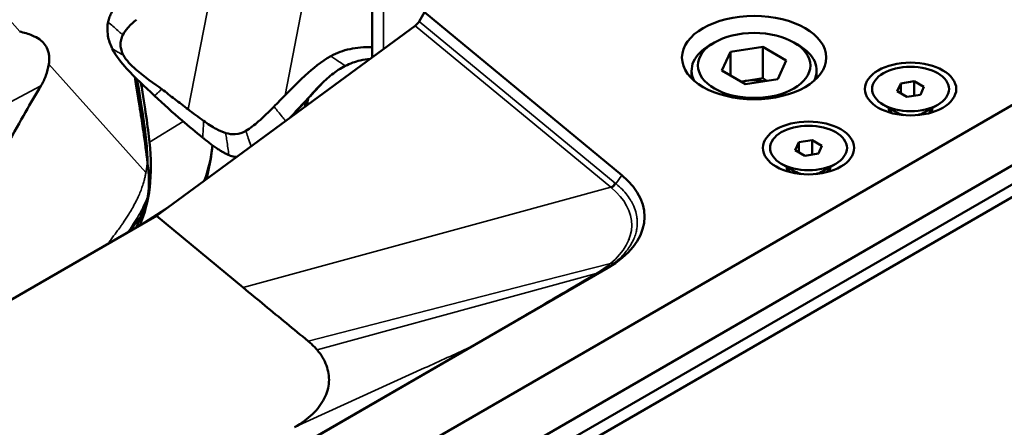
# Model space of a CAD drawing. Header units: millimetres. Extents: x 0 to 2100, y 0 to 1485.
# Tile 252 of 256: x 1827 to 1929, y 1099 to 1142. Entities that reach past the tile are written whole.
import ezdxf

# ---------------------------------------------------------------- set-up
doc = ezdxf.new("R2010")
doc.units = ezdxf.units.MM
doc.header["$LTSCALE"] = 5
doc.layers.add('Sichtbar (ISO)', color=7, linetype='Continuous', lineweight=50)
doc.layers.add('Sichtbar schmal (ISO)', color=7, linetype='Continuous', lineweight=35)

msp = doc.modelspace()

# ---------------------------------------------------------------- linework, layer by layer
at = {"layer": 'Sichtbar (ISO)'}
for p, q in [((1993.054, 1163.186), (1816.542, 1061.277)), ((1994.884, 1162.273), (1818.248, 1060.292)), ((1994.884, 1162.273), (1818.248, 1060.292)), ((1996.015, 1161.619), (1819.38, 1059.639)), ((1968.085, 1155.046), (1634.641, 962.533)), ((1863.321, 1149.944), (1863.321, 1137.915)), ((1868.749, 1142.603), (1868.2, 1141.662)), ((1889.284, 1125.671), (1868.749, 1142.603)), ((1867.791, 1141.194), (1840.881, 1121.451)), ((1898.894, 1139.472), (1898.434, 1139.207)), ((1907.167, 1139.472), (1907.627, 1139.207)), ((1900.581, 1138.498), (1899.684, 1136.566)), ((1903.927, 1139.016), (1900.581, 1138.498)), ((1900.581, 1138.498), (1900.581, 1136.048)), ((1906.376, 1137.601), (1903.927, 1139.016)), ((1903.927, 1139.016), (1903.927, 1135.75)), ((1905.48, 1135.669), (1906.376, 1137.601)), ((1896.53, 1136.553), (1896.53, 1135.74)), ((1899.684, 1136.566), (1902.134, 1135.152)), ((1909.53, 1136.553), (1909.53, 1135.74)), ((1901.696, 1135.404), (1902.254, 1135.491)), ((1902.134, 1135.152), (1905.48, 1135.669)), ((1902.254, 1135.491), (1903.927, 1135.75)), ((1903.927, 1135.75), (1904.364, 1135.497)), ((1919.667, 1135.439), (1918.273, 1135.223)), ((1920.688, 1134.85), (1919.667, 1135.439)), ((1919.667, 1135.439), (1919.667, 1133.945)), ((1918.273, 1135.223), (1917.9, 1134.419)), ((1917.9, 1134.419), (1918.92, 1133.829)), ((1918.273, 1135.223), (1918.273, 1134.203)), ((1920.314, 1134.045), (1920.688, 1134.85)), ((1827.175, 1134.074), (1827.175, 1134.071)), ((1918.92, 1133.829), (1920.314, 1134.045)), ((1917.88, 1132.185), (1916.465, 1133.001)), ((1917.294, 1132.523), (1917.294, 1132.147)), ((1920.708, 1132.185), (1922.122, 1133.001)), ((1921.294, 1132.523), (1921.294, 1132.147)), ((1909.061, 1129.315), (1907.667, 1129.1)), ((1910.081, 1128.726), (1909.061, 1129.315)), ((1909.061, 1129.315), (1909.061, 1127.821)), ((1907.667, 1129.1), (1907.293, 1128.295)), ((1907.293, 1128.295), (1908.314, 1127.706)), ((1907.667, 1129.1), (1907.667, 1128.079)), ((1909.708, 1127.921), (1910.081, 1128.726)), ((1908.314, 1127.706), (1909.708, 1127.921)), ((1907.273, 1126.061), (1905.859, 1126.877)), ((1906.687, 1126.399), (1906.687, 1126.023)), ((1910.101, 1126.061), (1911.516, 1126.877)), ((1910.687, 1126.399), (1910.687, 1126.023)), ((1840.881, 1121.451), (1808.847, 1102.956)), ((1840.881, 1121.451), (1849.901, 1114.012)), ((1890.01, 1118.985), (1890.013, 1118.983)), ((1721.657, 1020.121), (1887.828, 1116.059)), ((1883.446, 1115.323), (1883.446, 1115.323)), ((1884.276, 1114.843), (1884.276, 1114.843)), ((1887.236, 1115.717), (1887.236, 1115.718)), ((1871.458, 1112.246), (1871.458, 1112.246)), ((1872.872, 1112.609), (1872.872, 1112.609)), ((1872.872, 1111.721), (1872.872, 1111.721)), ((1867.923, 1111.339), (1867.923, 1111.339)), ((1871.458, 1111.333), (1871.458, 1111.333)), ((1867.923, 1110.364), (1867.923, 1110.364)), ((1855.725, 1109.213), (1855.725, 1109.213))]:
    msp.add_line(p, q, dxfattribs=at)
for centre, major_axis, ratio, start_param, end_param in [((1867.693, 1141.946), (-0.515, -0.866), 0.577215, 0.9373042, 1.586101), ((1841.229, 1140.573), (-4.867, 2.971), 0.8724669, 0.91629, 0.9561461), ((1903.03, 1136.553), (-6.5, 0), 0.5773503, 5.4977875, 6.5690826), ((1903.03, 1136.553), (6.5, 0), 0.5773503, 5.997288, 7.0685831), ((1903.03, 1133.818), (3, 0), 0.5773503, 1.8325957, 2.0163576), ((1903.03, 1133.818), (3, 0), 0.5773503, 1.2256032, 1.8325957), ((1919.294, 1132.593), (-2.25, 0), 0.5773503, 6.2275148, 6.6028726), ((1919.294, 1132.593), (2.25, 0), 0.5773503, 5.963498, 6.3388558), ((1919.294, 1133.001), (2, 0), 0.5773503, 3.9269908, 4.3459298), ((1919.294, 1133.001), (2, 0), 0.5773503, 5.0788481, 5.4977871), ((1824.758, 1135.61), (10.75, -18.62), 0.5773503, 0.7959787, 0.918932), ((1824.758, 1135.61), (11, -19.053), 0.5773503, 0.3976795, 0.918932), ((1831.475, 1139.488), (-10.834, 18.765), 0.5773503, 3.5767684, 3.8197146), ((1908.687, 1126.469), (-2.25, 0), 0.5773503, 6.2275148, 6.6028726), ((1908.687, 1126.877), (2, 0), 0.5773503, 3.9269908, 4.3459298), ((1908.687, 1126.877), (2, 0), 0.5773503, 5.0788481, 5.4977871), ((1908.687, 1126.469), (2.25, 0), 0.5773503, 5.963498, 6.3388558), ((1878.635, 1121.366), (13, 0), 0.5773503, 5.4977872, 6.8940505), ((1886.736, 1116.584), (0.5, -0.867), 0.5504893, 6.2831703, 6.2831846), ((1887.545, 1116.222), (-4, 0), 0.5773503, 0.8511417, 0.8512225), ((1887.545, 1116.222), (-4.001, 0), 0.5773503, 0.8855611, 0.8855656), ((1873.098, 1108.71), (0.5, -0.866), 0.5773503, 0, 0.0000188)]:
    msp.add_ellipse(centre, major_axis=major_axis, ratio=ratio, start_param=start_param, end_param=end_param, dxfattribs=at)
for centre, major_axis in [((1903.03, 1137.9), (7.5, 0)), ((1903.03, 1137.084), (5.85, 0)), ((1919.294, 1134.634), (4.75, 0)), ((1919.294, 1134.634), (4, 0)), ((1908.687, 1128.51), (4.75, 0)), ((1908.687, 1128.51), (4, 0))]:
    msp.add_ellipse(centre, major_axis=major_axis, ratio=0.5773503, dxfattribs=at)
for points, knots in [([(1835.859, 1141.602), (1835.898, 1141.785), (1835.95, 1141.96), (1836.082, 1142.296), (1836.16, 1142.455), (1836.471, 1142.991), (1836.759, 1143.328), (1837.078, 1143.633)], [0.000001, 0.000001, 0.000001, 0.000001, 0.07357727, 0.07357727, 0.14673073, 0.14673073, 0.33243834, 0.33243834, 0.33243834, 0.33243834]), ([(1836.209, 1139.012), (1836.01, 1139.444), (1835.883, 1139.878), (1835.759, 1140.758), (1835.774, 1141.198), (1835.859, 1141.602)], [0.000001, 0.000001, 0.000001, 0.000001, 0.14934032, 0.14934032, 0.31101407, 0.31101407, 0.31101407, 0.31101407]), ([(1838.829, 1141.833), (1838.507, 1141.572), (1838.195, 1141.298), (1837.719, 1140.764), (1837.539, 1140.517), (1837.397, 1140.25)], [-0.27257286, -0.27257286, -0.27257286, -0.27257286, -0.11792904, -0.11792904, -0.00000092, -0.00000092, -0.00000092, -0.00000092]), ([(1829.703, 1137.22), (1829.737, 1137.441), (1829.753, 1137.666), (1829.741, 1138.032), (1829.726, 1138.176), (1829.671, 1138.466), (1829.629, 1138.61), (1829.488, 1138.965), (1829.371, 1139.16), (1828.952, 1139.663), (1828.555, 1139.955), (1827.575, 1140.374), (1827.122, 1140.504), (1826.673, 1140.598)], [-0.74535958, -0.74535958, -0.74535958, -0.74535958, -0.64030688, -0.64030688, -0.56998846, -0.56998846, -0.4951225, -0.4951225, -0.3774397, -0.3774397, -0.15793865, -0.15793865, -0.0005597, -0.0005597, -0.0005597, -0.0005597]), ([(1837.397, 1140.25), (1837.312, 1140.088), (1837.249, 1139.916), (1837.169, 1139.559), (1837.152, 1139.374), (1837.166, 1139.012), (1837.195, 1138.835), (1837.296, 1138.481), (1837.369, 1138.306), (1837.465, 1138.135)], [-0.27412264, -0.27412264, -0.27412264, -0.27412264, -0.20303537, -0.20303537, -0.1319324, -0.1319324, -0.06611173, -0.06611173, -0.00000356, -0.00000356, -0.00000356, -0.00000356]), ([(1840.664, 1133.957), (1839.675, 1134.877), (1838.674, 1135.785), (1837.277, 1137.327), (1836.716, 1138.007), (1836.304, 1138.817)], [0.000001, 0.000001, 0.000001, 0.000001, 0.40543598, 0.40543598, 0.63662741, 0.63662741, 0.63662741, 0.63662741]), ([(1859.033, 1138.045), (1859.635, 1138.382), (1860.3, 1138.633), (1861.729, 1138.946), (1862.491, 1139.007), (1863.285, 1138.965)], [-0.57356346, -0.57356346, -0.57356346, -0.57356346, -0.28687129, -0.28687129, -0.00006255, -0.00006255, -0.00006255, -0.00006255]), ([(1837.465, 1138.135), (1837.616, 1137.863), (1837.81, 1137.607), (1838.251, 1137.116), (1838.497, 1136.882), (1839.646, 1135.881), (1840.672, 1135.21), (1841.444, 1134.622)], [-0.46049709, -0.46049709, -0.46049709, -0.46049709, -0.37559908, -0.37559908, -0.29150932, -0.29150932, -0.00020588, -0.00020588, -0.00020588, -0.00020588]), ([(1854.261, 1133.982), (1854.662, 1134.392), (1854.908, 1134.64), (1855.583, 1135.303), (1856.006, 1135.713), (1857.174, 1136.794), (1857.982, 1137.457), (1859.033, 1138.045)], [-0.95177316, -0.95177316, -0.95177316, -0.95177316, -0.72055263, -0.72055263, -0.50108042, -0.50108042, -0.00007571, -0.00007571, -0.00007571, -0.00007571]), ([(1862.076, 1137.6), (1861.808, 1137.538), (1861.55, 1137.461), (1861.032, 1137.274), (1860.775, 1137.162), (1860.526, 1137.037)], [0.000001, 0.000001, 0.000001, 0.000001, 0.10588527, 0.10588527, 0.21983558, 0.21983558, 0.21983558, 0.21983558]), ([(1828.884, 1134.975), (1829.093, 1135.316), (1829.263, 1135.665), (1829.54, 1136.421), (1829.64, 1136.819), (1829.703, 1137.22)], [0.00020041, 0.00020041, 0.00020041, 0.00020041, 0.12701868, 0.12701868, 0.2581255, 0.2581255, 0.2581255, 0.2581255]), ([(1860.526, 1137.037), (1860.022, 1136.783), (1859.557, 1136.475), (1858.691, 1135.793), (1858.287, 1135.415), (1857.906, 1135.023)], [0.000001, 0.000001, 0.000001, 0.000001, 0.23117739, 0.23117739, 0.46361605, 0.46361605, 0.46361605, 0.46361605]), ([(1839.971, 1126.922), (1839.839, 1128.033), (1839.694, 1129.113), (1839.332, 1131.596), (1839.071, 1133.252), (1838.627, 1135.884)], [0.00009686, 0.00009686, 0.00009686, 0.00009686, 0.3841567, 0.3841567, 0.84290437, 0.84290437, 0.84290437, 0.84290437]), ([(1828.89, 1134.973), (1828.367, 1134.12), (1827.8, 1133.147), (1826.144, 1130.257), (1824.754, 1127.755), (1821.857, 1122.595), (1820.878, 1120.865), (1818.619, 1116.882), (1817.74, 1115.341), (1816.716, 1113.552)], [-2.5500971, -2.5500971, -2.5500971, -2.5500971, -2.129698, -2.129698, -1.225216, -1.225216, -0.665532, -0.665532, -0.000001, -0.000001, -0.000001, -0.000001]), ([(1841.444, 1134.622), (1841.899, 1134.275), (1842.354, 1133.925), (1843.261, 1133.227), (1843.717, 1132.876), (1844.172, 1132.531)], [0.00020627, 0.00020627, 0.00020627, 0.00020627, 0.17197006, 0.17197006, 0.34371012, 0.34371012, 0.34371012, 0.34371012]), ([(1857.906, 1135.023), (1857.411, 1134.512), (1856.921, 1133.984), (1855.865, 1132.829), (1855.333, 1132.24), (1854.794, 1131.658)], [-0.69316611, -0.69316611, -0.69316611, -0.69316611, -0.37203527, -0.37203527, -0.03528662, -0.03528662, -0.03528662, -0.03528662]), ([(1857.22, 1134.256), (1857.133, 1134.162), (1857.035, 1134.056), (1856.733, 1133.728), (1856.494, 1133.47), (1856.034, 1132.973), (1855.816, 1132.738), (1855.595, 1132.502)], [0, 0, 0, 0, 0.0697517, 0.0697517, 0.19344252, 0.19344252, 0.29300054, 0.29300054, 0.29300054, 0.29300054]), ([(1840.699, 1133.925), (1840.693, 1133.93), (1840.687, 1133.936), (1840.676, 1133.946), (1840.67, 1133.951), (1840.664, 1133.957)], [-0.0046566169, -0.0046566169, -0.0046566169, -0.0046566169, -0.0023288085, -0.0023288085, -0.000001, -0.000001, -0.000001, -0.000001]), ([(1845.709, 1129.577), (1844.98, 1130.159), (1844.259, 1130.759), (1842.584, 1132.2), (1841.629, 1133.06), (1840.699, 1133.925)], [-0.66135588, -0.66135588, -0.66135588, -0.66135588, -0.38116045, -0.38116045, -0.000001, -0.000001, -0.000001, -0.000001]), ([(1853.102, 1132.8), (1853.296, 1132.994), (1853.492, 1133.193), (1853.876, 1133.587), (1854.069, 1133.786), (1854.261, 1133.982)], [-0.23161185, -0.23161185, -0.23161185, -0.23161185, -0.11639715, -0.11639715, -0.00002137, -0.00002137, -0.00002137, -0.00002137]), ([(1844.172, 1132.531), (1844.446, 1132.323), (1844.721, 1132.116), (1845.263, 1131.715), (1845.53, 1131.52), (1845.798, 1131.327)], [-0.20320333, -0.20320333, -0.20320333, -0.20320333, -0.09985231, -0.09985231, -0.00018481, -0.00018481, -0.00018481, -0.00018481]), ([(1850.174, 1130.295), (1850.643, 1130.572), (1851.076, 1130.9), (1852.048, 1131.736), (1852.579, 1132.275), (1853.102, 1132.8)], [-0.54139423, -0.54139423, -0.54139423, -0.54139423, -0.3148245, -0.3148245, -0.00003599, -0.00003599, -0.00003599, -0.00003599]), ([(1856.175, 1133.125), (1856.03, 1132.969), (1855.867, 1132.792), (1855.437, 1132.327), (1855.155, 1132.022), (1854.867, 1131.712)], [0, 0, 0, 0, 0.11067068, 0.11067068, 0.24935542, 0.24935542, 0.24935542, 0.24935542]), ([(1845.798, 1131.327), (1846.225, 1131.021), (1846.658, 1130.729), (1847.435, 1130.311), (1847.764, 1130.167), (1848.098, 1130.063)], [-0.27340157, -0.27340157, -0.27340157, -0.27340157, -0.11530818, -0.11530818, -0.00002276, -0.00002276, -0.00002276, -0.00002276]), ([(1848.098, 1130.063), (1848.436, 1129.958), (1848.764, 1129.923), (1849.484, 1129.977), (1849.856, 1130.107), (1850.174, 1130.295)], [-0.27150364, -0.27150364, -0.27150364, -0.27150364, -0.15471354, -0.15471354, -0.0000886, -0.0000886, -0.0000886, -0.0000886]), ([(1845.805, 1129.5), (1845.789, 1129.513), (1845.773, 1129.526), (1845.741, 1129.551), (1845.725, 1129.564), (1845.709, 1129.577)], [-0.012300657, -0.012300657, -0.012300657, -0.012300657, -0.006149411, -0.006149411, -0.000001, -0.000001, -0.000001, -0.000001]), ([(1848.422, 1127.781), (1848.331, 1127.818), (1848.235, 1127.861), (1848.135, 1127.91), (1848.034, 1127.958), (1847.929, 1128.012), (1847.819, 1128.073), (1847.709, 1128.134), (1847.593, 1128.202), (1847.473, 1128.276), (1847.352, 1128.351), (1847.228, 1128.433), (1847.098, 1128.521), (1846.969, 1128.61), (1846.835, 1128.706), (1846.696, 1128.809), (1846.557, 1128.911), (1846.414, 1129.021), (1846.265, 1129.136), (1846.117, 1129.252), (1845.964, 1129.374), (1845.805, 1129.5)], [0, 0, 0, 0, 0.1428571, 0.1428571, 0.1428571, 0.2857143, 0.2857143, 0.2857143, 0.4285714, 0.4285714, 0.4285714, 0.5714286, 0.5714286, 0.5714286, 0.7142857, 0.7142857, 0.7142857, 0.8571429, 0.8571429, 0.8571429, 1, 1, 1, 1]), ([(1846.063, 1125.253), (1846.303, 1126.108), (1846.488, 1127.013), (1846.655, 1128.237), (1846.688, 1128.514), (1846.716, 1128.794)], [0.62590358, 0.62590358, 0.62590358, 0.62590358, 1.00638112, 1.00638112, 1.11599092, 1.11599092, 1.11599092, 1.11599092]), ([(1848.605, 1127.71), (1848.574, 1127.721), (1848.543, 1127.732), (1848.483, 1127.756), (1848.452, 1127.768), (1848.422, 1127.781)], [0.000001, 0.000001, 0.000001, 0.000001, 0.010569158, 0.010569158, 0.021137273, 0.021137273, 0.021137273, 0.021137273]), ([(1849.22, 1127.569), (1849.199, 1127.571), (1849.179, 1127.573), (1848.976, 1127.598), (1848.791, 1127.643), (1848.605, 1127.71)], [0.238302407, 0.238302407, 0.238302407, 0.238302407, 0.245584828, 0.245584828, 0.31010002, 0.31010002, 0.31010002, 0.31010002]), ([(1840.007, 1123.55), (1840.093, 1124.022), (1840.12, 1124.539), (1840.101, 1125.601), (1840.054, 1126.216), (1839.97, 1126.919)], [0.00000109, 0.00000109, 0.00000109, 0.00000109, 0.19497679, 0.19497679, 0.38336436, 0.38336436, 0.38336436, 0.38336436]), ([(1839.26, 1121.431), (1839.431, 1121.738), (1839.581, 1122.066), (1839.834, 1122.775), (1839.934, 1123.149), (1840.007, 1123.55)], [-0.33199843, -0.33199843, -0.33199843, -0.33199843, -0.16585262, -0.16585262, -0.00000217, -0.00000217, -0.00000217, -0.00000217]), ([(1855.261, 1099.494), (1855.988, 1099.914), (1856.603, 1100.371), (1857.119, 1100.871), (1857.635, 1101.37), (1858.052, 1101.913), (1858.341, 1102.476), (1858.485, 1102.755), (1858.597, 1103.039), (1858.678, 1103.326), (1858.759, 1103.616), (1858.808, 1103.909), (1858.825, 1104.203), (1858.858, 1104.786), (1858.763, 1105.369), (1858.557, 1105.928), (1858.351, 1106.486), (1858.033, 1107.019), (1857.593, 1107.534)], [0, 0, 0, 0, 0.2, 0.2, 0.2, 0.4, 0.4, 0.4, 0.4993279, 0.4993279, 0.4993279, 0.6, 0.6, 0.6, 0.8, 0.8, 0.8, 1, 1, 1, 1])]:
    msp.add_open_spline(points, degree=3, knots=knots, dxfattribs=at)
for points in [[(1863.285, 1138.965), (1863.297, 1138.965), (1863.309, 1138.964), (1863.321, 1138.963)], [(1863.136, 1137.779), (1862.773, 1137.739), (1862.419, 1137.68), (1862.076, 1137.6)], [(1838.885, 1135.631), (1839.339, 1132.913), (1839.648, 1130.871), (1839.825, 1129.248)], [(1839.275, 1135.254), (1839.706, 1132.661), (1840.002, 1130.689), (1840.176, 1129.1)], [(1858.125, 1135.244), (1857.824, 1134.913), (1857.523, 1134.583), (1857.22, 1134.256)], [(1856.551, 1133.533), (1856.422, 1133.392), (1856.297, 1133.257), (1856.175, 1133.125)], [(1856.428, 1133.399), (1856.402, 1133.195), (1856.373, 1132.994), (1856.341, 1132.794)], [(1856.655, 1133.644), (1856.613, 1133.4), (1856.567, 1133.16), (1856.516, 1132.922)], [(1839.26, 1121.431), (1838.899, 1120.906), (1838.498, 1120.372), (1838.059, 1119.822)], [(1839.26, 1121.431), (1839.119, 1121.034), (1838.958, 1120.638), (1838.778, 1120.237)], [(1839.159, 1120.504), (1839.15, 1120.483), (1839.141, 1120.462), (1839.131, 1120.441)], [(1849.901, 1114.012), (1850.655, 1113.39), (1852.162, 1112.149), (1854.41, 1110.293), (1855.909, 1109.063), (1856.655, 1108.448)], [(1856.655, 1108.448), (1856.773, 1108.351), (1856.999, 1108.154), (1857.312, 1107.849), (1857.503, 1107.64), (1857.593, 1107.534)]]:
    msp.add_open_spline(points, degree=3, dxfattribs=at)
at = {"layer": 'Sichtbar schmal (ISO)'}
for p, q in [((1826.674, 1140.599), (1793.246, 1177.861)), ((1844.172, 1132.531), (1847.121, 1147.59)), ((1864.493, 1148.311), (1864.493, 1138.774)), ((1854.262, 1133.982), (1856.864, 1147.32)), ((1868.2, 1141.662), (1888.585, 1124.854)), ((1888.118, 1124.433), (1867.791, 1141.194)), ((1839.8, 1125.967), (1829.704, 1137.221)), ((1824.599, 1132.714), (1828.886, 1134.974)), ((1840.176, 1129.1), (1843.686, 1131.252)), ((1839.682, 1129.165), (1839.825, 1129.248)), ((1888.658, 1124.794), (1889.284, 1125.671)), ((1888.118, 1124.433), (1877.361, 1121.5)), ((1888.585, 1124.854), (1888.658, 1124.794)), ((1839.159, 1120.504), (1842.257, 1122.46)), ((1877.361, 1121.5), (1849.901, 1114.012)), ((1888.113, 1116.52), (1879.387, 1114.281)), ((1886.594, 1115.478), (1878.637, 1113.3)), ((1884.716, 1115.648), (1884.716, 1115.649)), ((1884.716, 1114.964), (1884.716, 1114.964)), ((1879.387, 1114.281), (1856.655, 1108.448)), ((1878.637, 1113.3), (1857.593, 1107.534)), ((1734.307, 1027.449), (1873.483, 1107.802)), ((1855.261, 1099.494), (1868.775, 1105.656))]:
    msp.add_line(p, q, dxfattribs=at)
for centre, major_axis, ratio, start_param, end_param in [((1888.079, 1125.137), (-0.633, -0.774), 0.6690678, 1.0224003, 1.6718191), ((1886.378, 1116.377), (0.5, -0.866), 0.5693487, 5.8026431, 6.2832166), ((1886.736, 1116.583), (0.5, -0.866), 0.5504893, 5.7789421, 6.2831825), ((1873.098, 1108.71), (0.5, -0.866), 0.5773503, 6.0741547, 6.2831853)]:
    msp.add_ellipse(centre, major_axis=major_axis, ratio=ratio, start_param=start_param, end_param=end_param, dxfattribs=at)
for points, knots in [([(1837.397, 1140.25), (1837.395, 1140.251), (1837.357, 1140.282), (1837.185, 1140.433), (1837.014, 1140.583), (1836.705, 1140.855), (1836.534, 1141.005), (1836.196, 1141.303), (1836.027, 1141.452), (1835.859, 1141.602)], [0.00000042, 0.00000042, 0.00000042, 0.00000042, 0.00354985, 0.06287138, 0.33546522, 0.33674622, 0.66772279, 0.66902924, 1, 1, 1, 1]), ([(1837.465, 1138.135), (1837.437, 1138.148), (1837.307, 1138.224), (1837.177, 1138.3), (1836.94, 1138.439), (1836.81, 1138.515), (1836.555, 1138.666), (1836.429, 1138.741), (1836.304, 1138.817)], [0.0000081, 0.0000081, 0.0000081, 0.0000081, 0.06015968, 0.33583122, 0.33712668, 0.67184013, 0.67316132, 1, 1, 1, 1]), ([(1859.034, 1138.045), (1859.064, 1138.024), (1859.093, 1138.004), (1859.122, 1137.984), (1859.257, 1137.892), (1859.394, 1137.8), (1859.53, 1137.708), (1859.695, 1137.596), (1859.861, 1137.485), (1860.026, 1137.373), (1860.192, 1137.261), (1860.359, 1137.148), (1860.526, 1137.037)], [0, 0, 0, 0, 0.0595011, 0.0595011, 0.0595011, 0.3324855, 0.3324855, 0.3324855, 0.6652191, 0.6652191, 0.6652191, 1, 1, 1, 1]), ([(1841.443, 1134.621), (1841.426, 1134.604), (1841.411, 1134.59), (1841.396, 1134.576), (1841.329, 1134.514), (1841.259, 1134.448), (1841.191, 1134.385), (1841.107, 1134.307), (1841.024, 1134.229), (1840.941, 1134.151), (1840.86, 1134.076), (1840.779, 1134), (1840.699, 1133.925)], [0, 0, 0, 0, 0.0614707, 0.0614707, 0.0614707, 0.3365856, 0.3365856, 0.3365856, 0.671916, 0.671916, 0.671916, 1, 1, 1, 1]), ([(1853.104, 1132.799), (1853.131, 1132.766), (1853.156, 1132.735), (1853.182, 1132.703), (1853.298, 1132.562), (1853.418, 1132.416), (1853.535, 1132.273), (1853.679, 1132.099), (1853.822, 1131.924), (1853.966, 1131.75), (1854.085, 1131.605), (1854.205, 1131.459), (1854.325, 1131.315)], [0, 0, 0, 0, 0.06105964, 0.06105964, 0.06105964, 0.33442121, 0.33442121, 0.33442121, 0.66761454, 0.66761454, 0.66761454, 0.94564321, 0.94564321, 0.94564321, 0.94564321]), ([(1855.595, 1132.502), (1855.541, 1132.444), (1855.484, 1132.382), (1855.384, 1132.276), (1855.248, 1132.131), (1855.045, 1131.916), (1854.884, 1131.746), (1854.813, 1131.672)], [0.5936477, 0.5936477, 0.5936477, 0.5936477, 0.66157055, 0.66663464, 0.71940304, 0.83314175, 0.9213809, 0.9213809, 0.9213809, 0.9213809]), ([(1845.797, 1131.324), (1845.794, 1131.287), (1845.792, 1131.252), (1845.791, 1131.217), (1845.782, 1131.058), (1845.774, 1130.898), (1845.766, 1130.739), (1845.756, 1130.544), (1845.746, 1130.35), (1845.737, 1130.156), (1845.727, 1129.963), (1845.718, 1129.769), (1845.709, 1129.577)], [0, 0, 0, 0, 0.0595198, 0.0595198, 0.0595198, 0.3333196, 0.3333196, 0.3333196, 0.6670471, 0.6670471, 0.6670471, 1, 1, 1, 1]), ([(1850.174, 1130.295), (1850.191, 1130.245), (1850.278, 1129.992), (1850.365, 1129.738), (1850.522, 1129.281), (1850.609, 1129.029), (1850.707, 1128.745), (1850.719, 1128.711), (1850.731, 1128.677)], [0.0002995, 0.0002995, 0.0002995, 0.0002995, 0.0623182, 0.33503007, 0.33631162, 0.66743151, 0.66873852, 0.71313802, 0.71313802, 0.71313802, 0.71313802]), ([(1848.098, 1130.063), (1848.099, 1130.051), (1848.106, 1129.99), (1848.144, 1129.729), (1848.179, 1129.478), (1848.243, 1129.022), (1848.279, 1128.771), (1848.35, 1128.275), (1848.385, 1128.027), (1848.422, 1127.781)], [0.00022835, 0.00022835, 0.00022835, 0.00022835, 0.01480097, 0.07359576, 0.34376907, 0.3450387, 0.67307634, 0.67437118, 1, 1, 1, 1]), ([(1839.8, 1125.967), (1839.817, 1126.041), (1839.837, 1126.184), (1839.87, 1126.394), (1839.9, 1126.583), (1839.906, 1126.762), (1839.959, 1126.869), (1839.971, 1126.922)], [0, 0, 0, 0, 0.2, 0.4, 0.6, 0.8, 0.99997609, 0.99997609, 0.99997609, 0.99997609]), ([(1839.8, 1125.967), (1839.779, 1125.857), (1839.756, 1125.74), (1839.728, 1125.615), (1839.701, 1125.491), (1839.67, 1125.359), (1839.633, 1125.22), (1839.597, 1125.08), (1839.555, 1124.932), (1839.507, 1124.775), (1839.48, 1124.691), (1839.452, 1124.603), (1839.421, 1124.513), (1839.395, 1124.436), (1839.367, 1124.356), (1839.338, 1124.275), (1839.273, 1124.098), (1839.2, 1123.911), (1839.115, 1123.711), (1839.034, 1123.521), (1838.942, 1123.32), (1838.839, 1123.109), (1838.834, 1123.098), (1838.829, 1123.088), (1838.824, 1123.077), (1838.714, 1122.854), (1838.591, 1122.619), (1838.455, 1122.375), (1838.343, 1122.175), (1838.223, 1121.969), (1838.093, 1121.756), (1838.065, 1121.71), (1838.036, 1121.664), (1838.007, 1121.617), (1837.844, 1121.354), (1837.666, 1121.082), (1837.474, 1120.8), (1837.396, 1120.685), (1837.315, 1120.568), (1837.232, 1120.449), (1837.111, 1120.276), (1836.985, 1120.1), (1836.854, 1119.92), (1836.678, 1119.679), (1836.493, 1119.431), (1836.298, 1119.175), (1836.247, 1119.108), (1836.196, 1119.041), (1836.143, 1118.973), (1836.026, 1118.82), (1835.905, 1118.665), (1835.781, 1118.506)], [0, 0, 0, 0, 0.01149425, 0.01149425, 0.01149425, 0.02298851, 0.02298851, 0.02298851, 0.03448276, 0.03448276, 0.03448276, 0.04067766, 0.04067766, 0.04067766, 0.04597701, 0.04597701, 0.04597701, 0.05747126, 0.05747126, 0.05747126, 0.06841786, 0.06841786, 0.06841786, 0.06896552, 0.06896552, 0.06896552, 0.08045977, 0.08045977, 0.08045977, 0.08990086, 0.08990086, 0.08990086, 0.09195402, 0.09195402, 0.09195402, 0.10344828, 0.10344828, 0.10344828, 0.10813483, 0.10813483, 0.10813483, 0.11494253, 0.11494253, 0.11494253, 0.12405232, 0.12405232, 0.12405232, 0.12643678, 0.12643678, 0.12643678, 0.13179968, 0.13179968, 0.13179968, 0.13179968]), ([(1888.191, 1124.372), (1889.569, 1123.234), (1890.327, 1121.852), (1890.312, 1120.462), (1890.297, 1119.072), (1889.509, 1117.675), (1888.113, 1116.52)], [0, 0, 0, 0, 0.5, 0.5, 0.5, 1, 1, 1, 1]), ([(1888.585, 1124.854), (1888.543, 1124.795), (1888.497, 1124.74), (1888.447, 1124.688), (1888.398, 1124.636), (1888.345, 1124.588), (1888.289, 1124.545), (1888.234, 1124.502), (1888.176, 1124.465), (1888.118, 1124.433)], [0, 0, 0, 0, 0.3333333, 0.3333333, 0.3333333, 0.6666667, 0.6666667, 0.6666667, 1, 1, 1, 1]), ([(1888.191, 1124.372), (1888.183, 1124.379), (1888.175, 1124.386), (1888.167, 1124.393), (1888.159, 1124.399), (1888.15, 1124.406), (1888.142, 1124.413), (1888.134, 1124.42), (1888.126, 1124.426), (1888.118, 1124.433)], [0, 0, 0, 0, 0.3333333, 0.3333333, 0.3333333, 0.6666667, 0.6666667, 0.6666667, 1, 1, 1, 1]), ([(1888.5, 1116.569), (1888.565, 1116.621), (1888.63, 1116.673), (1888.693, 1116.727), (1888.938, 1116.931), (1889.172, 1117.15), (1889.392, 1117.384), (1889.553, 1117.556), (1889.707, 1117.737), (1889.851, 1117.927), (1889.909, 1118.004), (1889.965, 1118.082), (1890.02, 1118.162), (1890.219, 1118.453), (1890.391, 1118.763), (1890.526, 1119.078), (1890.604, 1119.261), (1890.67, 1119.446), (1890.722, 1119.629), (1890.769, 1119.793), (1890.805, 1119.956), (1890.831, 1120.117), (1890.886, 1120.462), (1890.895, 1120.801), (1890.864, 1121.137), (1890.857, 1121.205), (1890.849, 1121.273), (1890.839, 1121.34), (1890.805, 1121.583), (1890.748, 1121.825), (1890.668, 1122.067), (1890.58, 1122.338), (1890.462, 1122.61), (1890.307, 1122.887), (1890.28, 1122.935), (1890.252, 1122.983), (1890.224, 1123.031), (1890.112, 1123.217), (1889.983, 1123.407), (1889.836, 1123.597), (1889.678, 1123.802), (1889.498, 1124.009), (1889.297, 1124.213), (1889.12, 1124.393), (1888.926, 1124.571), (1888.715, 1124.747), (1888.696, 1124.763), (1888.677, 1124.778), (1888.658, 1124.794)], [0, 0, 0, 0, 0.0262215, 0.0262215, 0.0262215, 0.1265175, 0.1265175, 0.1265175, 0.2, 0.2, 0.2, 0.2296045, 0.2296045, 0.2296045, 0.3374242, 0.3374242, 0.3374242, 0.4, 0.4, 0.4, 0.4560738, 0.4560738, 0.4560738, 0.5757846, 0.5757846, 0.5757846, 0.6, 0.6, 0.6, 0.6867816, 0.6867816, 0.6867816, 0.7833654, 0.7833654, 0.7833654, 0.8, 0.8, 0.8, 0.8644919, 0.8644919, 0.8644919, 0.9338408, 0.9338408, 0.9338408, 0.9945825, 0.9945825, 0.9945825, 1, 1, 1, 1]), ([(1840.007, 1123.55), (1839.927, 1123.329), (1839.743, 1122.867), (1839.38, 1122.104), (1838.932, 1121.296), (1838.436, 1120.504), (1838.072, 1119.97), (1837.905, 1119.732)], [0.000000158, 0.000000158, 0.000000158, 0.000000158, 0.019607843, 0.039215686, 0.058823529, 0.078431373, 0.093467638, 0.093467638, 0.093467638, 0.093467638]), ([(1887.236, 1115.718), (1887.39, 1115.806), (1887.688, 1115.987), (1888.11, 1116.272), (1888.373, 1116.469), (1888.5, 1116.569)], [0.00018646, 0.00018646, 0.00018646, 0.00018646, 0.33333333, 0.66666667, 1, 1, 1, 1]), ([(1873.483, 1107.802), (1873.904, 1108.046), (1874.342, 1108.299), (1874.801, 1108.566), (1875.486, 1108.963), (1876.217, 1109.388), (1877.006, 1109.848), (1877.088, 1109.896), (1877.171, 1109.944), (1877.254, 1109.993), (1877.949, 1110.399), (1878.688, 1110.831), (1879.447, 1111.276), (1880.24, 1111.741), (1881.053, 1112.219), (1881.861, 1112.693), (1881.921, 1112.729), (1881.981, 1112.764), (1882.042, 1112.8), (1882.928, 1113.321), (1883.807, 1113.837), (1884.691, 1114.358), (1885.321, 1114.728), (1885.954, 1115.101), (1886.594, 1115.477)], [0, 0, 0, 0, 0.126029, 0.126029, 0.126029, 0.3137855, 0.3137855, 0.3137855, 0.3333333, 0.3333333, 0.3333333, 0.4963092, 0.4963092, 0.4963092, 0.6666667, 0.6666667, 0.6666667, 0.679418, 0.679418, 0.679418, 0.8666275, 0.8666275, 0.8666275, 1, 1, 1, 1]), ([(1886.594, 1115.478), (1886.632, 1115.501), (1886.67, 1115.525), (1886.708, 1115.548), (1886.747, 1115.572), (1886.786, 1115.596), (1886.825, 1115.62), (1886.864, 1115.644), (1886.904, 1115.668), (1886.943, 1115.692)], [0, 0, 0, 0, 0.3333333, 0.3333333, 0.3333333, 0.6666667, 0.6666667, 0.6666667, 1, 1, 1, 1])]:
    msp.add_open_spline(points, degree=3, knots=knots, dxfattribs=at)
for points in [[(1863.286, 1138.965), (1863.298, 1138.954), (1863.31, 1138.944), (1863.321, 1138.933)], [(1888.113, 1116.52), (1887.76, 1116.229), (1887.369, 1115.952), (1886.943, 1115.692)], [(1888.5, 1116.569), (1888.396, 1116.509), (1888.257, 1116.491), (1888.113, 1116.52)], [(1868.775, 1105.656), (1870.344, 1106.371), (1871.916, 1107.086), (1873.483, 1107.802)]]:
    msp.add_open_spline(points, degree=3, dxfattribs=at)

doc.saveas('drawing.dxf')
